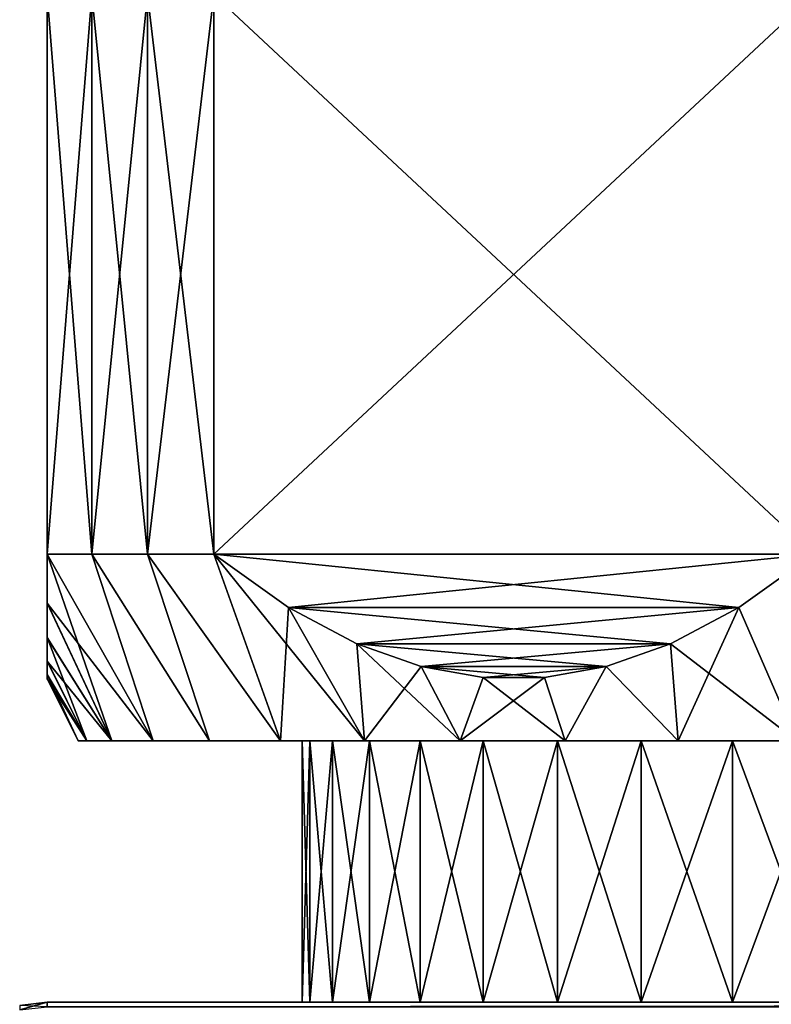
# Model space of a CAD drawing. Header units: metres. Extents: x -105 to 105, y -71 to 59.
# Tile 4 of 117: x -90 to -78, y 18 to 34. Entities that reach past the tile are written whole.
import ezdxf

# ---------------------------------------------------------------- set-up
doc = ezdxf.new("R2010")
doc.units = ezdxf.units.M
doc.layers.add('solid_WAMAS_150_SW0001', color=7, linetype='CONTINUOUS')

msp = doc.modelspace()

# ---------------------------------------------------------------- linework, layer by layer
at = {"layer": 'solid_WAMAS_150_SW0001'}
for points in [[(-90, 34.450001, 5.567764), (-90, 25.450001, 5.567764), (-89.28289, 25.450001, 7.211034)], [(-90, 25.450001, -5.567764), (-90, 25.450001, 5.567764), (-90, 34.450001, 5.567764)], [(-90, 34.450001, 5.567764), (-89.28289, 25.450001, 7.211034), (-89.28289, 34.450001, 7.211034)], [(-90, 34.450001, -5.567764), (-90, 25.450001, -5.567764), (-90, 34.450001, 5.567764)], [(-89.28289, 34.450001, -7.211034), (-89.28289, 25.450001, -7.211034), (-90, 25.450001, -5.567764)], [(-90, 34.450001, -5.567764), (-89.28289, 34.450001, -7.211034), (-90, 25.450001, -5.567764)], [(-89.28289, 34.450001, 7.211034), (-89.28289, 25.450001, 7.211034), (-88.386383, 25.450001, 8.763829)], [(-89.28289, 34.450001, 7.211034), (-88.386383, 25.450001, 8.763829), (-88.386383, 34.450001, 8.763829)], [(-88.386383, 34.450001, -8.763829), (-88.386383, 25.450001, -8.763829), (-89.28289, 25.450001, -7.211034)], [(-89.28289, 34.450001, -7.211034), (-88.386383, 34.450001, -8.763829), (-89.28289, 25.450001, -7.211034)], [(-88.386383, 34.450001, 8.763829), (-88.386383, 25.450001, 8.763829), (-87.321823, 25.450001, 10.206499)], [(-88.386383, 34.450001, 8.763829), (-87.321823, 25.450001, 10.206499), (-87.321823, 34.450001, 10.206499)], [(-87.321823, 34.450001, -10.206499), (-87.321823, 25.450001, -10.206499), (-88.386383, 25.450001, -8.763829)], [(-88.386383, 34.450001, -8.763829), (-87.321823, 34.450001, -10.206499), (-88.386383, 25.450001, -8.763829)], [(-77.678177, 34.450001, 15.774263), (-87.321823, 25.450001, 10.206499), (-77.678177, 25.450001, 15.774263)], [(-87.321823, 34.450001, 10.206499), (-87.321823, 25.450001, 10.206499), (-77.678177, 34.450001, 15.774263)], [(-87.321823, 34.450001, -10.206499), (-77.678177, 25.450001, -15.774263), (-87.321823, 25.450001, -10.206499)], [(-77.678177, 34.450001, -15.774263), (-77.678177, 25.450001, -15.774263), (-87.321823, 34.450001, -10.206499)], [(-90, 25.450001, -5.567764), (-88.299545, 22.450001, -5.776861), (-88.962303, 22.450001, -3.912051)], [(-90, 25.450001, -5.567764), (-89.28289, 25.450001, -7.211034), (-88.299545, 22.450001, -5.776861)], [(-90, 24.669369, -4.320009), (-90, 25.450001, -5.567764), (-88.962303, 22.450001, -3.912051)], [(-90, 25.450001, 5.567764), (-90, 24.667282, 4.316241), (-88.299545, 22.450001, 5.776861)], [(-89.28289, 25.450001, 7.211034), (-90, 25.450001, 5.567764), (-88.299545, 22.450001, 5.776861)], [(-90, 24.669369, -4.320009), (-90, 24.667282, 4.316241), (-90, 25.450001, 5.567764)], [(-90, 24.669369, -4.320009), (-90, 25.450001, 5.567764), (-90, 25.450001, -5.567764)], [(-89.28289, 25.450001, -7.211034), (-87.389069, 22.450001, -7.533991), (-88.299545, 22.450001, -5.776861)], [(-89.28289, 25.450001, -7.211034), (-88.386383, 25.450001, -8.763829), (-87.389069, 22.450001, -7.533991)], [(-89.28289, 25.450001, 7.211034), (-88.299545, 22.450001, 5.776861), (-87.389069, 22.450001, 7.533991)], [(-88.386383, 25.450001, 8.763829), (-89.28289, 25.450001, 7.211034), (-87.389069, 22.450001, 7.533991)], [(-88.386383, 25.450001, -8.763829), (-86.247833, 22.450001, -9.150748), (-87.389069, 22.450001, -7.533991)], [(-88.386383, 25.450001, -8.763829), (-87.321823, 25.450001, -10.206499), (-86.247833, 22.450001, -9.150748)], [(-88.386383, 25.450001, 8.763829), (-87.389069, 22.450001, 7.533991), (-86.247833, 22.450001, 9.150748)], [(-87.321823, 25.450001, 10.206499), (-88.386383, 25.450001, 8.763829), (-86.247833, 22.450001, 9.150748)], [(-87.321823, 25.450001, -10.206499), (-86.121498, 24.593977, -10.899509), (-86.247833, 22.450001, -9.150748)], [(-87.321823, 25.450001, 10.206499), (-86.247833, 22.450001, 9.150748), (-84.897079, 22.450001, 10.597063)], [(-86.12149, 24.593975, 10.899512), (-87.321823, 25.450001, 10.206499), (-84.897079, 22.450001, 10.597063)], [(-77.678177, 25.450001, 15.774263), (-87.321823, 25.450001, 10.206499), (-86.12149, 24.593975, 10.899512)], [(-87.321823, 25.450001, -10.206499), (-77.678177, 25.450001, -15.774263), (-78.87851, 24.593975, -15.081249)], [(-87.321823, 25.450001, -10.206499), (-78.87851, 24.593975, -15.081249), (-86.121498, 24.593977, -10.899509)], [(-77.678177, 25.450001, 15.774263), (-86.12149, 24.593975, 10.899512), (-78.878502, 24.593977, 15.081252)], [(-78.87851, 24.593975, -15.081249), (-77.678177, 25.450001, -15.774263), (-77.95015, 22.450001, -14.196712)], [(-77.678177, 25.450001, 15.774263), (-78.878502, 24.593977, 15.081252), (-77.95015, 22.450001, 14.196712)], [(-90, 24.110891, -3.165866), (-90, 24.669369, -4.320009), (-88.962303, 22.450001, -3.912051)], [(-90, 24.110891, -3.165866), (-90, 24.667282, 4.316241), (-90, 24.669369, -4.320009)], [(-90, 24.667282, 4.316241), (-88.962303, 22.450001, 3.912051), (-88.299545, 22.450001, 5.776861)], [(-90, 24.667282, 4.316241), (-90, 24.108868, 3.160959), (-88.962303, 22.450001, 3.912051)], [(-90, 24.110891, -3.165866), (-90, 24.108868, 3.160959), (-90, 24.667282, 4.316241)], [(-86.121498, 24.593977, -10.899509), (-84.897079, 22.450001, -10.597063), (-86.247833, 22.450001, -9.150748)], [(-86.121498, 24.593977, -10.899509), (-85.021751, 24.010044, -11.534449), (-84.897079, 22.450001, -10.597063)], [(-86.121498, 24.593977, -10.899509), (-78.87851, 24.593975, -15.081249), (-79.978249, 24.010044, -14.446314)], [(-86.121498, 24.593977, -10.899509), (-79.978249, 24.010044, -14.446314), (-85.021751, 24.010044, -11.534449)], [(-78.878502, 24.593977, 15.081252), (-86.12149, 24.593975, 10.899512), (-85.021751, 24.010044, 11.534449)], [(-85.021751, 24.010044, 11.534449), (-86.12149, 24.593975, 10.899512), (-84.897079, 22.450001, 10.597063)], [(-78.878502, 24.593977, 15.081252), (-85.021751, 24.010044, 11.534449), (-79.978249, 24.010044, 14.446314)], [(-78.878502, 24.593977, 15.081252), (-79.978249, 24.010044, 14.446314), (-77.95015, 22.450001, 14.196712)], [(-79.978249, 24.010044, -14.446314), (-78.87851, 24.593975, -15.081249), (-79.855721, 22.450001, -13.662795)], [(-78.87851, 24.593975, -15.081249), (-77.95015, 22.450001, -14.196712), (-79.855721, 22.450001, -13.662795)], [(-90, 24.110891, -3.165866), (-88.962303, 22.450001, -3.912051), (-89.364952, 22.450001, -1.974346)], [(-90, 23.736134, -2.076649), (-90, 24.110891, -3.165866), (-89.364952, 22.450001, -1.974346)], [(-90, 23.736134, -2.076649), (-90, 24.108868, 3.160959), (-90, 24.110891, -3.165866)], [(-90, 24.108868, 3.160959), (-90, 23.734974, 2.072417), (-88.962303, 22.450001, 3.912051)], [(-90, 23.736134, -2.076649), (-90, 23.734974, 2.072417), (-90, 24.108868, 3.160959)], [(-85.021751, 24.010044, -11.534449), (-83.987991, 23.64616, -12.13129), (-84.897079, 22.450001, -10.597063)], [(-85.021751, 24.010044, 11.534449), (-84.897079, 22.450001, 10.597063), (-83.361862, 22.450001, 11.846061)], [(-83.987991, 23.646162, 12.131289), (-85.021751, 24.010044, 11.534449), (-83.361862, 22.450001, 11.846061)], [(-79.978249, 24.010044, 14.446314), (-85.021751, 24.010044, 11.534449), (-83.987991, 23.646162, 12.131289)], [(-85.021751, 24.010044, -11.534449), (-79.978249, 24.010044, -14.446314), (-81.012009, 23.646162, -13.849474)], [(-85.021751, 24.010044, -11.534449), (-81.012009, 23.646162, -13.849474), (-83.987991, 23.64616, -12.13129)], [(-79.978249, 24.010044, 14.446314), (-83.987991, 23.646162, 12.131289), (-81.012009, 23.64616, 13.849471)], [(-81.012009, 23.646162, -13.849474), (-79.978249, 24.010044, -14.446314), (-79.855721, 22.450001, -13.662795)], [(-79.978249, 24.010044, 14.446314), (-81.012009, 23.64616, 13.849471), (-79.855721, 22.450001, 13.662795)], [(-79.978249, 24.010044, 14.446314), (-79.855721, 22.450001, 13.662795), (-77.95015, 22.450001, 14.196712)], [(-90, 23.52043, -1.028423), (-90, 23.736134, -2.076649), (-89.364952, 22.450001, -1.974346)], [(-90, 23.52043, -1.028423), (-90, 23.734974, 2.072417), (-90, 23.736134, -2.076649)], [(-90, 23.734974, 2.072417), (-89.364952, 22.450001, 1.974346), (-88.962303, 22.450001, 3.912051)], [(-90, 23.734974, 2.072417), (-90, 23.520102, 1.026024), (-89.364952, 22.450001, 1.974346)], [(-90, 23.52043, -1.028423), (-90, 23.520102, 1.026024), (-90, 23.734974, 2.072417)], [(-83.987991, 23.64616, -12.13129), (-83.361862, 22.450001, -11.846061), (-84.897079, 22.450001, -10.597063)], [(-82.991966, 23.471506, 12.706343), (-83.987991, 23.646162, 12.131289), (-83.361862, 22.450001, 11.846061)], [(-81.012009, 23.64616, 13.849471), (-83.987991, 23.646162, 12.131289), (-82.991966, 23.471506, 12.706343)], [(-83.987991, 23.64616, -12.13129), (-81.012009, 23.646162, -13.849474), (-82.008034, 23.471506, -13.274419)], [(-83.987991, 23.64616, -12.13129), (-82.991959, 23.471506, -12.706347), (-83.361862, 22.450001, -11.846061)], [(-83.987991, 23.64616, -12.13129), (-82.008034, 23.471506, -13.274419), (-82.991959, 23.471506, -12.706347)], [(-81.012009, 23.64616, 13.849471), (-82.991966, 23.471506, 12.706343), (-82.008041, 23.471506, 13.274415)], [(-81.012009, 23.64616, 13.849471), (-82.008041, 23.471506, 13.274415), (-81.67086, 22.450001, 12.874376)], [(-82.008034, 23.471506, -13.274419), (-81.012009, 23.646162, -13.849474), (-81.67086, 22.450001, -12.874376)], [(-81.012009, 23.646162, -13.849474), (-79.855721, 22.450001, -13.662795), (-81.67086, 22.450001, -12.874376)], [(-81.012009, 23.64616, 13.849471), (-81.67086, 22.450001, 12.874376), (-79.855721, 22.450001, 13.662795)], [(-90, 23.52043, -1.028423), (-89.364952, 22.450001, -1.974346), (-89.5, 22.450001)], [(-90, 23.52043, -1.028423), (-89.5, 22.450001), (-90, 23.450001)], [(-90, 23.52043, -1.028423), (-90, 23.450001), (-90, 23.520102, 1.026024)], [(-90, 23.520102, 1.026024), (-90, 23.450001), (-89.364952, 22.450001, 1.974346)], [(-90, 23.450001), (-89.5, 22.450001), (-89.364952, 22.450001, 1.974346)], [(-82.008034, 23.471506, -13.274419), (-81.67086, 22.450001, -12.874376), (-83.361862, 22.450001, -11.846061)], [(-82.991959, 23.471506, -12.706347), (-82.008034, 23.471506, -13.274419), (-83.361862, 22.450001, -11.846061)], [(-82.991966, 23.471506, 12.706343), (-83.361862, 22.450001, 11.846061), (-81.67086, 22.450001, 12.874376)], [(-82.008041, 23.471506, 13.274415), (-82.991966, 23.471506, 12.706343), (-81.67086, 22.450001, 12.874376)], [(-89.5, 22.450001), (-85.900002, 22.450001), (-85.778259, 22.450001, 1.624555)], [(-89.5, 22.450001), (-89.364952, 22.450001, -1.974346), (-85.900002, 22.450001)], [(-89.364952, 22.450001, 1.974346), (-89.5, 22.450001), (-85.778259, 22.450001, 1.624555)], [(-89.364952, 22.450001, -1.974346), (-85.778259, 22.450001, -1.624555), (-85.900002, 22.450001)], [(-89.364952, 22.450001, 1.974346), (-85.778259, 22.450001, 1.624555), (-85.415741, 22.450001, 3.212844)], [(-88.962303, 22.450001, 3.912051), (-89.364952, 22.450001, 1.974346), (-85.415741, 22.450001, 3.212844)], [(-89.364952, 22.450001, -1.974346), (-85.415741, 22.450001, -3.212844), (-85.778259, 22.450001, -1.624555)], [(-89.364952, 22.450001, -1.974346), (-88.962303, 22.450001, -3.912051), (-85.415741, 22.450001, -3.212844)], [(-88.962303, 22.450001, 3.912051), (-85.415741, 22.450001, 3.212844), (-84.820564, 22.450001, 4.729321)], [(-88.299545, 22.450001, 5.776861), (-88.962303, 22.450001, 3.912051), (-84.820564, 22.450001, 4.729321)], [(-88.962303, 22.450001, -3.912051), (-84.820564, 22.450001, -4.729321), (-85.415741, 22.450001, -3.212844)], [(-88.962303, 22.450001, -3.912051), (-88.299545, 22.450001, -5.776861), (-84.820564, 22.450001, -4.729321)], [(-88.299545, 22.450001, 5.776861), (-84.820564, 22.450001, 4.729321), (-84.005997, 22.450001, 6.140199)], [(-88.299545, 22.450001, 5.776861), (-84.005997, 22.450001, 6.140199), (-82.990273, 22.450001, 7.413873)], [(-87.389069, 22.450001, 7.533991), (-88.299545, 22.450001, 5.776861), (-82.990273, 22.450001, 7.413873)], [(-88.299545, 22.450001, -5.776861), (-84.005997, 22.450001, -6.140199), (-84.820564, 22.450001, -4.729321)], [(-88.299545, 22.450001, -5.776861), (-87.389069, 22.450001, -7.533991), (-84.005997, 22.450001, -6.140199)], [(-87.389069, 22.450001, 7.533991), (-82.990273, 22.450001, 7.413873), (-81.796036, 22.450001, 8.521966)], [(-86.247833, 22.450001, 9.150748), (-87.389069, 22.450001, 7.533991), (-81.796036, 22.450001, 8.521966)], [(-87.389069, 22.450001, -7.533991), (-81.796036, 22.450001, -8.521966), (-82.990273, 22.450001, -7.413873)], [(-87.389069, 22.450001, -7.533991), (-86.247833, 22.450001, -9.150748), (-81.796036, 22.450001, -8.521966)], [(-87.389069, 22.450001, -7.533991), (-82.990273, 22.450001, -7.413873), (-84.005997, 22.450001, -6.140199)], [(-86.247833, 22.450001, 9.150748), (-81.796036, 22.450001, 8.521966), (-80.449997, 22.450001, 9.439677)], [(-86.247833, 22.450001, 9.150748), (-80.449997, 22.450001, 9.439677), (-78.982224, 22.450001, 10.146522)], [(-84.897079, 22.450001, 10.597063), (-86.247833, 22.450001, 9.150748), (-78.982224, 22.450001, 10.146522)], [(-86.247833, 22.450001, -9.150748), (-80.449997, 22.450001, -9.439677), (-81.796036, 22.450001, -8.521966)], [(-86.247833, 22.450001, -9.150748), (-84.897079, 22.450001, -10.597063), (-80.449997, 22.450001, -9.439677)], [(-85.778259, 22.450001, -1.624555), (-85.778259, 18.25, -1.624555), (-85.900002, 18.25)], [(-85.900002, 22.450001), (-85.900002, 18.25), (-85.778259, 18.25, 1.624555)], [(-85.778259, 22.450001, -1.624555), (-85.900002, 18.25), (-85.900002, 22.450001)], [(-85.778259, 22.450001, 1.624555), (-85.900002, 22.450001), (-85.778259, 18.25, 1.624555)], [(-85.415741, 22.450001, -3.212844), (-85.415741, 18.25, -3.212844), (-85.778259, 18.25, -1.624555)], [(-85.778259, 22.450001, -1.624555), (-85.415741, 22.450001, -3.212844), (-85.778259, 18.25, -1.624555)], [(-85.778259, 22.450001, 1.624555), (-85.778259, 18.25, 1.624555), (-85.415741, 18.25, 3.212844)], [(-85.415741, 22.450001, 3.212844), (-85.778259, 22.450001, 1.624555), (-85.415741, 18.25, 3.212844)], [(-84.820564, 22.450001, -4.729321), (-84.820564, 18.25, -4.729321), (-85.415741, 18.25, -3.212844)], [(-85.415741, 22.450001, -3.212844), (-84.820564, 22.450001, -4.729321), (-85.415741, 18.25, -3.212844)], [(-85.415741, 22.450001, 3.212844), (-85.415741, 18.25, 3.212844), (-84.820564, 18.25, 4.729321)], [(-84.820564, 22.450001, 4.729321), (-85.415741, 22.450001, 3.212844), (-84.820564, 18.25, 4.729321)], [(-84.897079, 22.450001, 10.597063), (-78.982224, 22.450001, 10.146522), (-77.425468, 22.450001, 10.626717)], [(-84.897079, 22.450001, 10.597063), (-77.425468, 22.450001, 10.626717), (-75.814568, 22.450001, 10.86952)], [(-66.638138, 22.450001, 11.846061), (-84.897079, 22.450001, 10.597063), (-75.814568, 22.450001, 10.86952)], [(-84.897079, 22.450001, -10.597063), (-77.425468, 22.450001, -10.626717), (-78.982224, 22.450001, -10.146522)], [(-84.897079, 22.450001, -10.597063), (-83.361862, 22.450001, -11.846061), (-77.425468, 22.450001, -10.626717)], [(-84.897079, 22.450001, -10.597063), (-78.982224, 22.450001, -10.146522), (-80.449997, 22.450001, -9.439677)], [(-66.638138, 22.450001, 11.846061), (-83.361862, 22.450001, 11.846061), (-84.897079, 22.450001, 10.597063)], [(-84.005997, 22.450001, -6.140199), (-84.005997, 18.25, -6.140199), (-84.820564, 18.25, -4.729321)], [(-84.820564, 22.450001, -4.729321), (-84.005997, 22.450001, -6.140199), (-84.820564, 18.25, -4.729321)], [(-84.820564, 22.450001, 4.729321), (-84.820564, 18.25, 4.729321), (-84.005997, 18.25, 6.140199)], [(-84.005997, 22.450001, 6.140199), (-84.820564, 22.450001, 4.729321), (-84.005997, 18.25, 6.140199)], [(-82.990273, 22.450001, -7.413873), (-82.990273, 18.25, -7.413873), (-84.005997, 18.25, -6.140199)], [(-84.005997, 22.450001, -6.140199), (-82.990273, 22.450001, -7.413873), (-84.005997, 18.25, -6.140199)], [(-84.005997, 22.450001, 6.140199), (-84.005997, 18.25, 6.140199), (-82.990273, 18.25, 7.413873)], [(-82.990273, 22.450001, 7.413873), (-84.005997, 22.450001, 6.140199), (-82.990273, 18.25, 7.413873)], [(-83.361862, 22.450001, -11.846061), (-74.185432, 22.450001, -10.86952), (-75.814568, 22.450001, -10.86952)], [(-83.361862, 22.450001, -11.846061), (-65.102921, 22.450001, -10.597063), (-74.185432, 22.450001, -10.86952)], [(-83.361862, 22.450001, -11.846061), (-75.814568, 22.450001, -10.86952), (-77.425468, 22.450001, -10.626717)], [(-83.361862, 22.450001, -11.846061), (-66.638138, 22.450001, -11.846061), (-65.102921, 22.450001, -10.597063)], [(-83.361862, 22.450001, -11.846061), (-81.67086, 22.450001, -12.874376), (-66.638138, 22.450001, -11.846061)], [(-68.32914, 22.450001, 12.874376), (-81.67086, 22.450001, 12.874376), (-83.361862, 22.450001, 11.846061)], [(-66.638138, 22.450001, 11.846061), (-68.32914, 22.450001, 12.874376), (-83.361862, 22.450001, 11.846061)], [(-81.796036, 22.450001, -8.521966), (-81.796036, 18.25, -8.521966), (-82.990273, 18.25, -7.413873)], [(-82.990273, 22.450001, -7.413873), (-81.796036, 22.450001, -8.521966), (-82.990273, 18.25, -7.413873)], [(-82.990273, 22.450001, 7.413873), (-82.990273, 18.25, 7.413873), (-81.796036, 18.25, 8.521966)], [(-81.796036, 22.450001, 8.521966), (-82.990273, 22.450001, 7.413873), (-81.796036, 18.25, 8.521966)], [(-80.449997, 22.450001, -9.439677), (-80.449997, 18.25, -9.439677), (-81.796036, 18.25, -8.521966)], [(-81.796036, 22.450001, -8.521966), (-80.449997, 22.450001, -9.439677), (-81.796036, 18.25, -8.521966)], [(-81.796036, 22.450001, 8.521966), (-81.796036, 18.25, 8.521966), (-80.449997, 18.25, 9.439677)], [(-80.449997, 22.450001, 9.439677), (-81.796036, 22.450001, 8.521966), (-80.449997, 18.25, 9.439677)], [(-81.67086, 22.450001, -12.874376), (-68.32914, 22.450001, -12.874376), (-66.638138, 22.450001, -11.846061)], [(-81.67086, 22.450001, -12.874376), (-79.855721, 22.450001, -13.662795), (-68.32914, 22.450001, -12.874376)], [(-70.144279, 22.450001, 13.662795), (-79.855721, 22.450001, 13.662795), (-81.67086, 22.450001, 12.874376)], [(-68.32914, 22.450001, 12.874376), (-70.144279, 22.450001, 13.662795), (-81.67086, 22.450001, 12.874376)], [(-78.982224, 22.450001, -10.146522), (-78.982224, 18.25, -10.146522), (-80.449997, 18.25, -9.439677)], [(-80.449997, 22.450001, -9.439677), (-78.982224, 22.450001, -10.146522), (-80.449997, 18.25, -9.439677)], [(-80.449997, 22.450001, 9.439677), (-80.449997, 18.25, 9.439677), (-78.982224, 18.25, 10.146522)], [(-78.982224, 22.450001, 10.146522), (-80.449997, 22.450001, 9.439677), (-78.982224, 18.25, 10.146522)], [(-79.855721, 22.450001, -13.662795), (-70.144279, 22.450001, -13.662795), (-68.32914, 22.450001, -12.874376)], [(-79.855721, 22.450001, -13.662795), (-77.95015, 22.450001, -14.196712), (-70.144279, 22.450001, -13.662795)], [(-72.04985, 22.450001, 14.196712), (-77.95015, 22.450001, 14.196712), (-79.855721, 22.450001, 13.662795)], [(-70.144279, 22.450001, 13.662795), (-72.04985, 22.450001, 14.196712), (-79.855721, 22.450001, 13.662795)], [(-77.425468, 22.450001, -10.626717), (-77.425468, 18.25, -10.626717), (-78.982224, 18.25, -10.146522)], [(-78.982224, 22.450001, -10.146522), (-77.425468, 22.450001, -10.626717), (-78.982224, 18.25, -10.146522)], [(-78.982224, 22.450001, 10.146522), (-78.982224, 18.25, 10.146522), (-77.425468, 18.25, 10.626717)], [(-77.425468, 22.450001, 10.626717), (-78.982224, 22.450001, 10.146522), (-77.425468, 18.25, 10.626717)], [(-90.442856, 18.200354, -12.050002), (-90, 18.25, 12.05), (-90, 18.25, -12.050002)], [(-90.442856, 18.200354, 12.05), (-90, 18.25, 12.05), (-90.442856, 18.200354, -12.050002)], [(-90.442856, 18.129705, 12.857526), (-90, 18.25, 12.05), (-90.442856, 18.200354, 12.05)], [(-90.442856, 18.129705, 12.857526), (-90, 18.178596, 12.866146), (-90, 18.25, 12.05)], [(-90.442856, 18.200354, -12.050002), (-90, 18.25, -12.050002), (-90, 18.178635, -12.865932)], [(-85.415741, 18.25, 3.212844), (-90, 18.25, -12.050002), (-90, 18.25, 12.05)], [(-75.814568, 18.25, 10.86952), (-90, 18.25, 12.05), (90, 18.25, 12.05)], [(-90, 18.178596, 12.866146), (90, 18.25, 12.05), (-90, 18.25, 12.05)], [(-84.820564, 18.25, 4.729321), (-85.415741, 18.25, 3.212844), (-90, 18.25, 12.05)], [(-84.005997, 18.25, 6.140199), (-84.820564, 18.25, 4.729321), (-90, 18.25, 12.05)], [(-82.990273, 18.25, 7.413873), (-84.005997, 18.25, 6.140199), (-90, 18.25, 12.05)], [(-81.796036, 18.25, 8.521966), (-82.990273, 18.25, 7.413873), (-90, 18.25, 12.05)], [(-80.449997, 18.25, 9.439677), (-81.796036, 18.25, 8.521966), (-90, 18.25, 12.05)], [(-78.982224, 18.25, 10.146522), (-80.449997, 18.25, 9.439677), (-90, 18.25, 12.05)], [(-77.425468, 18.25, 10.626717), (-78.982224, 18.25, 10.146522), (-90, 18.25, 12.05)], [(-75.814568, 18.25, 10.86952), (-77.425468, 18.25, 10.626717), (-90, 18.25, 12.05)], [(-74.185432, 18.25, -10.86952), (-57.793198, 18.25, -12.050066), (-90, 18.25, -12.050002)], [(-25.726921, 18.234938, -12.426079), (-90, 18.25, -12.050002), (-57.793198, 18.25, -12.050066)], [(-75.814568, 18.25, -10.86952), (-74.185432, 18.25, -10.86952), (-90, 18.25, -12.050002)], [(-77.425468, 18.25, -10.626717), (-75.814568, 18.25, -10.86952), (-90, 18.25, -12.050002)], [(-78.982224, 18.25, -10.146522), (-77.425468, 18.25, -10.626717), (-90, 18.25, -12.050002)], [(-80.449997, 18.25, -9.439677), (-78.982224, 18.25, -10.146522), (-90, 18.25, -12.050002)], [(-81.796036, 18.25, -8.521966), (-80.449997, 18.25, -9.439677), (-90, 18.25, -12.050002)], [(-82.990273, 18.25, -7.413873), (-81.796036, 18.25, -8.521966), (-90, 18.25, -12.050002)], [(-84.005997, 18.25, -6.140199), (-82.990273, 18.25, -7.413873), (-90, 18.25, -12.050002)], [(-84.820564, 18.25, -4.729321), (-84.005997, 18.25, -6.140199), (-90, 18.25, -12.050002)], [(-85.415741, 18.25, -3.212844), (-84.820564, 18.25, -4.729321), (-90, 18.25, -12.050002)], [(-85.778259, 18.25, -1.624555), (-85.415741, 18.25, -3.212844), (-90, 18.25, -12.050002)], [(-85.900002, 18.25), (-85.778259, 18.25, -1.624555), (-90, 18.25, -12.050002)], [(-85.778259, 18.25, 1.624555), (-85.900002, 18.25), (-90, 18.25, -12.050002)], [(-85.415741, 18.25, 3.212844), (-85.778259, 18.25, 1.624555), (-90, 18.25, -12.050002)], [(-25.726921, 18.234938, -12.426079), (-90, 18.178635, -12.865932), (-90, 18.25, -12.050002)], [(90, 18.178596, 12.866146), (90, 18.25, 12.05), (-90, 18.178596, 12.866146)], [(-25.726921, 18.234938, -12.426079), (-25.726921, 18.178598, -12.86624), (-90, 18.178635, -12.865932)]]:
    msp.add_3dface(points, dxfattribs=at)

doc.saveas('drawing.dxf')
